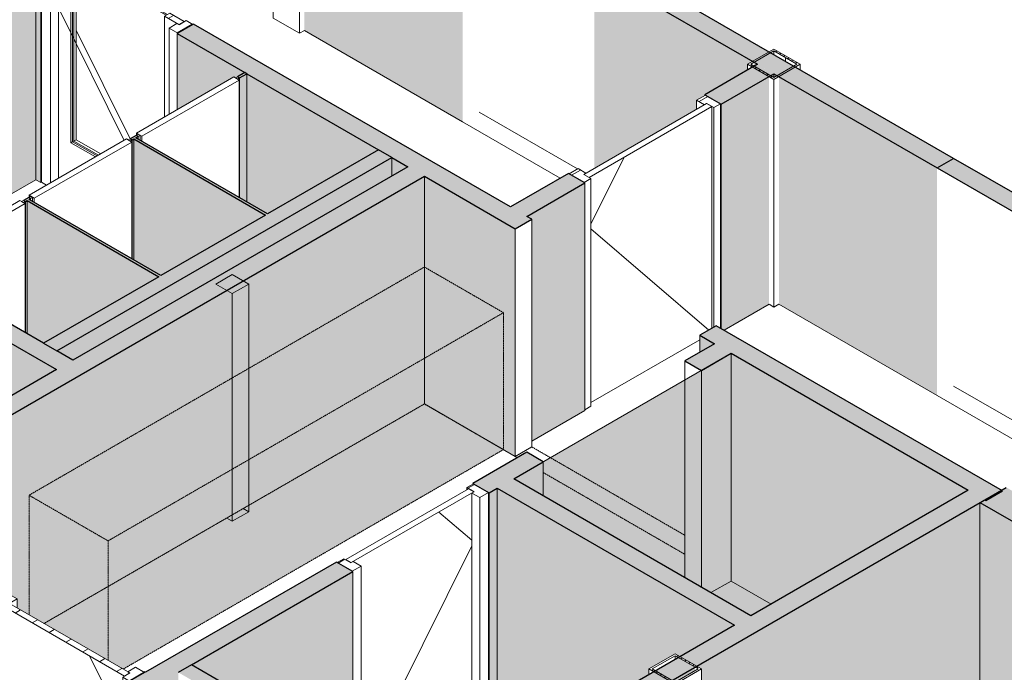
# Model space of a CAD drawing. Header units: millimetres. Extents: x 2807 to 348062, y -35711 to 43067.
# Tile 13 of 191: x 31450 to 36733, y -6124 to -2621. Entities that reach past the tile are written whole.
import ezdxf

# ---------------------------------------------------------------- set-up
doc = ezdxf.new("R2010")
doc.units = ezdxf.units.MM
doc.linetypes.add('Hidden', pattern=[7.14375, 4.7625, -2.38125])
doc.linetypes.add('THO_hhidden', pattern=[2.5, 1.5, -1])
for name, color, linetype, lineweight in [('A-DOOR', 7, 'Continuous', 13), ('A-GENM', 7, 'Continuous', 13), ('A-WALL', 7, 'Continuous', 25), ('A-WALL-PATT', 7, 'Continuous', 25), ('I-WALL', 7, 'Continuous', 18), ('S-COLS', 7, 'Continuous', 13)]:
    doc.layers.add(name, color=color, linetype=linetype, lineweight=lineweight)
pattern_1 = [(30, (3507.01, -1231.22), (-90.51002, 52.25596), [])]
pattern_2 = [(30, (3507.014, -1231.216), (-42.42629, 24.494494), []), (30, (3507.014, -1206.967), (-42.42629, 24.494494), [])]

# ---------------------------------------------------------------- blocks, each defined once
blk = doc.blocks.new('NLRS_32_DO_WPB_binnen deurkozijn hout_gen_tho - enkele deur_ linksdraaiend-V1-00 isometrie begane grond _plotview_')
at = {"layer": 'A-GENM'}
h = blk.add_hatch(dxfattribs=at)
h.set_pattern_fill('FP_2', color=256, style=0, pattern_type=2)
h.set_pattern_definition(pattern_1)
h.paths.add_polyline_path([(31342.6, -5768.9), (31380.8, -5746.8), (31392.8, -5753.8), (31435.2, -5729.3), (31387.9, -5701.9), (31307.2, -5748.5), (31332.7, -5763.2)])
at = {"layer": 'A-DOOR'}
for p, q in [((31387.9, -5701.9), (31307.2, -5748.5)), ((31435.2, -5729.3), (31387.9, -5701.9)), ((31307.2, -5748.5), (31342.6, -5768.9)), ((31307.2, -6970.5), (31307.2, -5748.5)), ((31342.6, -5768.9), (31380.8, -5746.8)), ((31380.8, -5746.8), (31392.8, -5753.8)), ((31392.8, -5753.8), (31435.2, -5729.3)), ((31435.2, -5778.3), (31435.2, -5729.3)), ((31342.6, -5768.9), (31342.6, -6990.9)), ((32041.2, -6128.2), (32003, -6150.2)), ((32071.6, -6096.7), (32029.2, -6121.2)), ((32029.2, -6121.2), (32041.2, -6128.2)), ((32038.4, -6170.6), (32119, -6124.1)), ((32119, -6124.1), (32071.6, -6096.7)), ((32003, -6150.2), (32038.4, -6170.6)), ((32003, -7372.2), (32003, -6150.2)), ((31342.6, -6990.9), (31307.2, -6970.5)), ((31359.6, -6981.1), (31342.6, -6990.9)), ((32034.5, -7390.4), (32003, -7372.2))]:
    blk.add_line(p, q, dxfattribs=at)
blk = doc.blocks.new('NLRS_32_DO_UN_deur_gen_tho - dichte deur_ linksdraaiend-V2-00 isometrie begane grond _plotview_')
at = {"layer": 'A-GENM'}
h = blk.add_hatch(dxfattribs=at)
h.set_pattern_fill('FP_2', color=256, style=0, pattern_type=2)
h.set_pattern_definition(pattern_1)
h.paths.add_polyline_path([(32011.5, -6143.7), (32039.8, -6127.3), (31382.2, -5747.7), (31353.9, -5764), (31778.4, -6009.1)])
at = {"layer": 'A-GENM', "lineweight": 18}
for p, q in [((31382.2, -5747.7), (31353.9, -5764)), ((32039.8, -6127.3), (31382.2, -5747.7)), ((31353.9, -5764), (32011.5, -6143.7)), ((32011.5, -6143.7), (32039.8, -6127.3))]:
    blk.add_line(p, q, dxfattribs=at)
at = {"layer": 'A-GENM'}
for p, q in [((31353.9, -5764), (31353.9, -6977.8)), ((31824.5, -6035.7), (32003, -6395.3)), ((32003, -6419.7), (31353.9, -6977.8)), ((31353.9, -6977.8), (32003, -7352.6))]:
    blk.add_line(p, q, dxfattribs=at)
blk = doc.blocks.new('NLRS_32_DO_WPB_binnen deurkozijn hout_gen_tho - enkele deur_ rechtsdraaiend-V3-00 isometrie begane grond _plotview_')
at = {"layer": 'A-DOOR'}
h = blk.add_hatch(dxfattribs=at)
h.set_pattern_fill('FP_2', color=256, style=0, pattern_type=2)
h.set_pattern_definition(pattern_1)
h.paths.add_polyline_path([(33233.8, -5580.9), (33281.2, -5553.5), (33238.8, -5529), (33226.8, -5535.9), (33188.6, -5513.9), (33153.2, -5534.3)])
at = {"layer": 'A-GENM'}
h = blk.add_hatch(dxfattribs=at)
h.set_pattern_fill('FP_2', color=256, style=0, pattern_type=2)
h.set_pattern_definition(pattern_1)
h.paths.add_polyline_path([(33917.6, -5186.1), (33965, -5158.7), (33884.4, -5112.2), (33849, -5132.6), (33887.2, -5154.6), (33875.2, -5161.6)])
at = {"layer": 'A-DOOR'}
for p, q in [((33884.4, -5112.2), (33849, -5132.6)), ((33965, -5158.7), (33884.4, -5112.2)), ((33849, -5132.6), (33887.2, -5154.6)), ((33849, -5132.6), (33849, -5144)), ((33887.2, -5154.6), (33875.2, -5161.6)), ((33875.2, -5161.6), (33917.6, -5186.1)), ((33875.2, -6383.6), (33875.2, -5161.6)), ((33917.6, -5186.1), (33965, -5158.7)), ((33965, -6380.7), (33965, -5158.7)), ((33917.6, -6408.1), (33917.6, -5186.1)), ((33188.6, -5513.9), (33153.2, -5534.3)), ((33153.2, -5534.3), (33233.8, -5580.9)), ((33226.8, -5535.9), (33188.6, -5513.9)), ((33238.8, -5529), (33228.2, -5535.1)), ((33281.2, -5553.5), (33238.8, -5529)), ((33233.8, -5580.9), (33281.2, -5553.5)), ((33281.2, -5553.5), (33281.2, -6608.9)), ((33917.6, -6408.1), (33875.2, -6383.6)), ((33965, -6380.7), (33917.6, -6408.1))]:
    blk.add_line(p, q, dxfattribs=at)
blk = doc.blocks.new('NLRS_32_DO_UN_deur_gen_tho - dichte deur_ rechtsdraaiend-V4-00 isometrie begane grond _plotview_')
at = {"layer": 'A-GENM', "lineweight": 18}
for p, q in [((33857.5, -5139.1), (33199.9, -5518.8)), ((33228.2, -5535.1), (33885.8, -5155.5)), ((33885.8, -5155.5), (33857.5, -5139.1)), ((33199.9, -5518.8), (33228.2, -5535.1))]:
    blk.add_line(p, q, dxfattribs=at)
at = {"layer": 'A-GENM'}
for p, q in [((33698.8, -5263.4), (33875.2, -5415.1)), ((33698.8, -5263.4), (33875.2, -5415.1)), ((33875.2, -5445.6), (33302.3, -6599.6)), ((33875.2, -5445.6), (33302.3, -6599.6)), ((33395.8, -6652.2), (33875.2, -6375.4))]:
    blk.add_line(p, q, dxfattribs=at)
blk = doc.blocks.new('NLRS_32_DO_WPB_binnen deurkozijn hout_gen_tho - enkele deur met glas_ linksdraaiend-2036054-00 isometrie begane grond _plotview_')
at = {"layer": 'A-DOOR'}
h = blk.add_hatch(dxfattribs=at)
h.set_pattern_fill('FP_2', color=256, style=0, pattern_type=2)
h.set_pattern_definition(pattern_1)
h.paths.add_polyline_path([(31614.5, -2298.6), (31656.9, -2274.1), (31644.9, -2267.1), (31683.1, -2245.1), (31647.7, -2224.7), (31567.1, -2271.2)])
at = {"layer": 'A-GENM'}
h = blk.add_hatch(dxfattribs=at)
h.set_pattern_fill('FP_2', color=256, style=0, pattern_type=2)
h.set_pattern_definition(pattern_1)
h.paths.add_polyline_path([(32298.3, -2693.4), (32378.9, -2646.8), (32343.5, -2626.4), (32305.3, -2648.4), (32293.3, -2641.5), (32250.9, -2666)])
at = {"layer": 'A-DOOR'}
for p, q in [((31647.7, -2224.7), (31567.1, -2271.2)), ((31567.1, -2271.2), (31614.5, -2298.6)), ((31567.1, -2271.2), (31567.1, -3493.2)), ((31644.9, -2267.1), (31683.1, -2245.1)), ((31656.9, -2274.1), (31644.9, -2267.1)), ((31683.1, -2245.1), (31647.7, -2224.7)), ((31683.1, -2256.5), (31683.1, -2245.1)), ((31614.5, -2298.6), (31656.9, -2274.1)), ((31614.5, -2298.6), (31614.5, -3497.2)), ((31656.9, -2274.1), (31656.9, -3472.7)), ((32343.5, -2626.4), (32305.3, -2648.4)), ((32378.9, -2646.8), (32343.5, -2626.4)), ((32293.3, -2641.5), (32250.9, -2666)), ((32250.9, -2666), (32298.3, -2693.4)), ((32250.9, -3129.8), (32250.9, -2666)), ((32303.9, -2647.6), (32293.3, -2641.5)), ((32298.3, -2693.4), (32378.9, -2646.8)), ((31594.2, -3508.9), (31567.1, -3493.2))]:
    blk.add_line(p, q, dxfattribs=at)
blk = doc.blocks.new('NLRS_32_DO_UN_deur_gen_tho - deur met glasvlak_ linksdraaiend-1905430-00 isometrie begane grond _plotview_')
at = {"layer": 'A-GENM'}
h = blk.add_hatch(dxfattribs=at)
h.set_pattern_fill('FP_2', color=256, style=0, pattern_type=2)
h.set_pattern_definition(pattern_1)
h.paths.add_polyline_path([(32303.9, -2647.6), (32332.2, -2631.3), (32254.4, -2586.4), (32226.1, -2602.7)])
h.paths.add_polyline_path([(31724.1, -2312.9), (31752.4, -2296.5), (31674.6, -2251.6), (31646.3, -2268)])
at = {"layer": 'A-GENM', "lineweight": 18}
for p, q in [((31674.6, -2251.6), (31646.3, -2268)), ((31646.3, -2268), (31724.1, -2312.9)), ((31752.4, -2296.5), (31674.6, -2251.6)), ((31724.1, -2312.9), (31752.4, -2296.5)), ((32254.4, -2586.4), (32226.1, -2602.7)), ((32332.2, -2631.3), (32254.4, -2586.4)), ((32226.1, -2602.7), (32303.9, -2647.6)), ((32303.9, -2647.6), (32332.2, -2631.3))]:
    blk.add_line(p, q, dxfattribs=at)
at = {"layer": 'A-GENM'}
for p, q in [((31724.1, -3281.8), (31724.1, -2312.9)), ((31752.4, -2310.4), (31752.4, -2296.5)), ((31833.3, -2375.9), (31656.9, -2527.6)), ((31861.6, -2359.6), (31851.9, -2367.9)), ((31656.9, -2558.1), (32009.8, -3269)), ((32226.1, -2602.7), (32226.1, -3144.1)), ((31733.3, -3276.5), (31724.1, -3281.8)), ((31855.9, -3357.8), (31724.1, -3281.8))]:
    blk.add_line(p, q, dxfattribs=at)
at = {"layer": 'A-GENM', "color": 252, "true_color": 0x879191}
for p, q in [((31752.4, -2318.6), (31752.4, -2310.4)), ((31851.9, -2367.9), (31846.2, -2372.8))]:
    blk.add_line(p, q, dxfattribs=at)
at = {"layer": 'A-GENM', "color": 253, "true_color": 0xa1a1a1}
for p, q in [((31752.4, -3265.4), (31752.4, -2318.6)), ((31846.2, -2372.8), (31752.4, -2453.5)), ((31752.4, -2677.1), (32042, -3260.6)), ((31752.4, -3265.4), (31733.3, -3276.5)), ((31884.1, -3341.5), (31752.4, -3265.4))]:
    blk.add_line(p, q, dxfattribs=at)
blk = doc.blocks.new('NLRS_33_GM_WPB_vloeropening schacht rechthoek_gen_tho - 1650x1800-2202332-00 isometrie begane grond _plotview_')
at = {"layer": 'A-GENM', "true_color": 0xc8fac8, "transparency": 33554483}
blk.add_hatch(color=254, dxfattribs=at).paths.add_polyline_path([(35372.8, -5820.1), (36539.5, -5146.5), (35266.7, -4411.7), (34100, -5085.3), (35344.6, -5803.9)])
at = {"layer": 'A-GENM'}
for p, q in [((35266.7, -4411.7), (34100, -5085.3)), ((36539.5, -5146.5), (35266.7, -4411.7)), ((34100, -5085.3), (35372.8, -5820.1)), ((35372.8, -5820.1), (36539.5, -5146.5))]:
    blk.add_line(p, q, dxfattribs=at)
at = {"layer": 'A-GENM', "color": 250, "true_color": 0x283228}
for p, q in [((35266.7, -5633.7), (35266.7, -4411.7)), ((35158.3, -5696.3), (35266.7, -5633.7)), ((35266.7, -5633.7), (35481.2, -5757.5))]:
    blk.add_line(p, q, dxfattribs=at)
blk = doc.blocks.new('NLRS_28_SCO_UN_koker_gen_bcb - K200_200_12_5-V125-00 isometrie begane grond _plotview_')
at = {"layer": 'S-COLS'}
h = blk.add_hatch(dxfattribs=at)
h.set_pattern_fill('FP_5', color=256, style=0, pattern_type=2)
h.set_pattern_definition(pattern_2)
h.paths.add_polyline_path([(35496.5, -2942), (35637.9, -2860.3), (35496.5, -2778.7), (35355.1, -2860.3)])
h.paths.add_polyline_path([(35496.5, -2931.8), (35372.8, -2860.3), (35496.5, -2788.9), (35620.2, -2860.3)])
at = {"layer": 'S-COLS', "lineweight": 18}
for p, q in [((35496.5, -2778.7), (35355.1, -2860.3)), ((35372.8, -2860.3), (35496.5, -2788.9)), ((35637.9, -2860.3), (35496.5, -2778.7)), ((35496.5, -2788.9), (35620.2, -2860.3)), ((35355.1, -2860.3), (35496.5, -2942)), ((35496.5, -2931.8), (35372.8, -2860.3)), ((35496.5, -2942), (35637.9, -2860.3)), ((35620.2, -2860.3), (35496.5, -2931.8))]:
    blk.add_line(p, q, dxfattribs=at)
at = {"layer": 'S-COLS'}
for p, q in [((35496.5, -2788.9), (35496.5, -2809.3)), ((35355.1, -2860.3), (35355.1, -2890.9)), ((35637.9, -2890.9), (35637.9, -2860.3)), ((35496.5, -2942), (35496.5, -4164)), ((35496.5, -4164), (35470, -4148.7)), ((35523, -4148.7), (35496.5, -4164))]:
    blk.add_line(p, q, dxfattribs=at)
at = {"layer": 'S-COLS', "linetype": 'Hidden'}
blk.add_line((35558.4, -2824.6), (35558.4, -2845), dxfattribs=at)
blk = doc.blocks.new('NLRS_28_SCO_UN_koker_gen_bcb - K200_200_12_5-V132-00 isometrie begane grond _plotview_')
at = {"layer": 'S-COLS'}
h = blk.add_hatch(dxfattribs=at)
h.set_pattern_fill('FP_5', color=256, style=0, pattern_type=2)
h.set_pattern_definition(pattern_2)
h.paths.add_polyline_path([(32950.9, -1472.3), (33092.3, -1390.6), (32950.9, -1309), (32809.5, -1390.6)])
h.paths.add_polyline_path([(32950.9, -1462.1), (32827.2, -1390.6), (32950.9, -1319.2), (33074.7, -1390.6)])
at = {"layer": 'S-COLS', "lineweight": 18}
for p, q in [((32950.9, -1309), (32809.5, -1390.6)), ((32827.2, -1390.6), (32950.9, -1319.2)), ((33092.3, -1390.6), (32950.9, -1309)), ((32950.9, -1319.2), (33074.7, -1390.6)), ((32809.5, -1390.6), (32950.9, -1472.3)), ((32950.9, -1462.1), (32827.2, -1390.6)), ((32950.9, -1472.3), (33092.3, -1390.6)), ((33074.7, -1390.6), (32950.9, -1462.1))]:
    blk.add_line(p, q, dxfattribs=at)
at = {"layer": 'S-COLS'}
for p, q in [((32950.9, -1319.2), (32950.9, -1339.6)), ((32809.5, -1390.6), (32809.5, -2612.6)), ((33092.3, -1421.3), (33092.3, -1390.6)), ((32950.9, -1472.3), (32950.9, -2694.3)), ((32950.9, -2694.3), (32809.5, -2612.6)), ((32977.4, -2679), (32950.9, -2694.3))]:
    blk.add_line(p, q, dxfattribs=at)
blk = doc.blocks.new('NLRS_32_DO_WPB_binnen deurkozijn hout_gen_tho - enkele deur_ rechtsdraaiend-V150-00 isometrie begane grond _plotview_')
at = {"layer": 'A-DOOR'}
h = blk.add_hatch(dxfattribs=at)
h.set_pattern_fill('FP_2', color=256, style=0, pattern_type=2)
h.set_pattern_definition(pattern_1)
h.paths.add_polyline_path([(35174.4, -3092.8), (35209.8, -3072.4), (35129.2, -3025.9), (35081.8, -3053.2), (35124.2, -3077.7), (35136.2, -3070.8)])
at = {"layer": 'A-GENM'}
h = blk.add_hatch(dxfattribs=at)
h.set_pattern_fill('FP_2', color=256, style=0, pattern_type=2)
h.set_pattern_definition(pattern_1)
h.paths.add_polyline_path([(34478.6, -3494.5), (34514, -3474.1), (34475.8, -3452.1), (34487.8, -3445.1), (34445.4, -3420.6), (34398, -3448), (34453.1, -3479.8)])
at = {"layer": 'A-DOOR'}
for p, q in [((35129.2, -3025.9), (35081.8, -3053.2)), ((35081.8, -3053.2), (35124.2, -3077.7)), ((35081.8, -3053.2), (35081.8, -3102.2)), ((35209.8, -3072.4), (35129.2, -3025.9)), ((35124.2, -3077.7), (35136.2, -3070.8)), ((35136.2, -3070.8), (35174.4, -3092.8)), ((35174.4, -3092.8), (35209.8, -3072.4)), ((35174.4, -4271), (35174.4, -3092.8)), ((35209.8, -3072.4), (35209.8, -4276.7)), ((34445.4, -3420.6), (34398, -3448)), ((34487.8, -3445.1), (34445.4, -3420.6)), ((34398, -3448), (34478.6, -3494.5)), ((34475.8, -3452.1), (34487.8, -3445.1)), ((34514, -3474.1), (34475.8, -3452.1)), ((34478.6, -3494.5), (34514, -3474.1)), ((34514, -3474.1), (34514, -4696.1)), ((34514, -4696.1), (34482.5, -4714.3))]:
    blk.add_line(p, q, dxfattribs=at)
blk = doc.blocks.new('NLRS_32_DO_UN_deur_gen_tho - dichte deur_ rechtsdraaiend-V151-00 isometrie begane grond _plotview_')
at = {"layer": 'A-GENM', "lineweight": 18}
for p, q in [((35134.8, -3071.6), (34477.2, -3451.3)), ((34505.5, -3467.6), (35163.1, -3087.9)), ((35163.1, -3087.9), (35134.8, -3071.6)), ((34477.2, -3451.3), (34505.5, -3467.6))]:
    blk.add_line(p, q, dxfattribs=at)
at = {"layer": 'A-GENM'}
for p, q in [((35163.1, -4277.6), (35163.1, -3087.9)), ((34692.5, -3359.6), (34514, -3719.3)), ((34514, -3743.6), (35146.3, -4287.3)), ((34514, -4676.5), (35098.8, -4338.9))]:
    blk.add_line(p, q, dxfattribs=at)
blk = doc.blocks.new('NLRS_32_DO_UN_glasvlakvulling_gen_tho - enkelglas-V160-00 isometrie begane grond _plotview_')
at = {"layer": 'A-GENM', "true_color": 0xd7e6e6, "transparency": 33554593}
blk.add_hatch(color=254, dxfattribs=at).paths.add_polyline_path([(32235.3, -2597.4), (32242.4, -2593.3), (31740.4, -2303.5), (31733.3, -2307.6), (31851.6, -2375.9)])
at = {"layer": 'A-GENM', "lineweight": 18}
for p, q in [((31740.4, -2303.5), (31733.3, -2307.6)), ((31733.3, -2307.6), (32235.3, -2597.4)), ((32242.4, -2593.3), (31740.4, -2303.5)), ((32235.3, -2597.4), (32242.4, -2593.3))]:
    blk.add_line(p, q, dxfattribs=at)
at = {"layer": 'A-GENM'}
for p in [(31733.3, -2307.6), (31865.1, -3352.5)]:
    blk.add_line(p, (31733.3, -3276.5), dxfattribs=at)
at = {"layer": 'A-GENM', "color": 252, "true_color": 0x879191}
blk.add_line((31740.4, -2303.5), (31740.4, -2311.6), dxfattribs=at)
at = {"layer": 'A-GENM', "color": 253, "true_color": 0xa1a1a1}
for p, q in [((31740.4, -2311.6), (31740.4, -3272.4)), ((31733.3, -3276.5), (31740.4, -3272.4)), ((31740.4, -3272.4), (31872.1, -3348.4))]:
    blk.add_line(p, q, dxfattribs=at)
blk = doc.blocks.new('NLRS_32_DO_WB_binnendeur sparing_gen_tho - sparing 1400x2600-2171660-00 isometrie begane grond _plotview_')
at = {"layer": 'A-DOOR', "linetype": 'THO_hhidden'}
for p, q in [((34108.8, -4965.2), (34197.2, -4914.1)), ((34120, -4971.6), (34108.8, -4965.2)), ((34197.2, -4914.1), (34296.8, -4971.6))]:
    blk.add_line(p, q, dxfattribs=at)
at = {"layer": 'A-DOOR', "color": 250, "linetype": 'THO_hhidden', "true_color": 0x283228}
for p, q in [((34296.8, -4971.6), (35019.2, -5388.7)), ((35019.2, -5490.8), (34259.1, -5051.9))]:
    blk.add_line(p, q, dxfattribs=at)
blk = doc.blocks.new('NLRS_33_GM_WPB_vloeropening schacht rechthoek_gen_tho - 125x125-2338430-00 isometrie begane grond _plotview_')
at = {"layer": 'A-GENM', "true_color": 0xc8fac8, "transparency": 33554483}
blk.add_hatch(color=254, dxfattribs=at).paths.add_polyline_path([(32590.3, -4091.2), (32678.7, -4040.2), (32590.3, -3989.1), (32501.9, -4040.2)])
at = {"layer": 'A-GENM'}
for p, q in [((32590.3, -3989.1), (32501.9, -4040.2)), ((32678.7, -4040.2), (32590.3, -3989.1)), ((32501.9, -4040.2), (32590.3, -4091.2)), ((32590.3, -4091.2), (32678.7, -4040.2)), ((32678.7, -4527.3), (32678.7, -4040.2)), ((32590.3, -4091.2), (32590.3, -4578.4))]:
    blk.add_line(p, q, dxfattribs=at)
at = {"layer": 'A-GENM', "color": 9, "true_color": 0xb0c6c6}
for p, q in [((32678.7, -5262.2), (32678.7, -4527.3)), ((32590.3, -4578.4), (32590.3, -5313.2)), ((32678.7, -5262.2), (32590.3, -5313.2)), ((32590.3, -5313.2), (32560.2, -5295.9))]:
    blk.add_line(p, q, dxfattribs=at)
at = {"layer": 'A-GENM', "color": 9, "true_color": 0xbfd1d1}
blk.add_line((32648.6, -5244.8), (32678.7, -5262.2), dxfattribs=at)
blk = doc.blocks.new('NLRS_32_DO_WB_ontwerp binnendeurkozijn hout 9p2jp60z_gen_bcb - ontwerp binnendeurkozijn hout-2331294-00 isometrie begane grond _plotview_')
at = {"layer": 'A-DOOR'}
for p, q in [((31450.1, -3592.1), (30926.8, -3894.2)), ((31478.4, -3608.4), (31450.1, -3592.1)), ((31469.5, -3591.1), (31458.9, -3597.2)), ((31480.1, -3597.2), (31469.5, -3591.1)), ((30955.1, -3910.5), (31478.4, -3608.4)), ((31458.9, -3597.2), (31469.5, -3603.3)), ((31469.5, -3603.3), (31480.1, -3597.2)), ((31478.4, -4300.4), (31478.4, -3608.4)), ((31480.1, -4301.4), (31480.1, -3597.2)), ((30935.7, -3899.3), (30925.1, -3905.4)), ((30925.1, -3905.4), (30935.7, -3911.6)), ((30926.8, -3894.2), (30955.1, -3910.5)), ((30926.8, -3894.2), (30926.8, -3904.4)), ((30946.3, -3905.4), (30935.7, -3899.3)), ((30935.7, -3911.6), (30946.3, -3905.4)), ((30946.3, -3993.2), (30946.3, -3905.4)), ((30935.7, -3911.6), (30935.7, -3987.1)), ((30955.1, -3910.5), (30955.1, -3998.3))]:
    blk.add_line(p, q, dxfattribs=at)
blk = doc.blocks.new('NLRS_32_DO_WB_ontwerp binnendeurkozijn hout 9p2jp60z_gen_bcb - ontwerp binnendeurkozijn hout-V219-00 isometrie begane grond _plotview_')
at = {"layer": 'A-DOOR'}
for p, q in [((32022.8, -3261.4), (31499.6, -3563.5)), ((32051.1, -3277.8), (32022.8, -3261.4)), ((32042.3, -3260.4), (32031.7, -3266.5)), ((32031.7, -3266.5), (32042.3, -3272.7)), ((32052.9, -3266.5), (32042.3, -3260.4)), ((32042.3, -3272.7), (32052.9, -3266.5)), ((32052.9, -3905.4), (32052.9, -3266.5)), ((31527.9, -3579.9), (32051.1, -3277.8)), ((32051.1, -3904.4), (32051.1, -3277.8)), ((31508.4, -3568.6), (31497.8, -3574.8)), ((31497.8, -3574.8), (31508.4, -3580.9)), ((31499.6, -3563.5), (31527.9, -3579.9)), ((31499.6, -3563.5), (31499.6, -3573.7)), ((31519, -3574.8), (31508.4, -3568.6)), ((31508.4, -3580.9), (31519, -3574.8)), ((31508.4, -3580.9), (31508.4, -3591.1)), ((31519, -3597.2), (31519, -3574.8)), ((31527.9, -3579.9), (31527.9, -3602.3))]:
    blk.add_line(p, q, dxfattribs=at)
blk = doc.blocks.new('NLRS_32_DO_WB_ontwerp binnendeurkozijn hout 9p2jp60z_gen_bcb - ontwerp binnendeurkozijn hout-V220-00 isometrie begane grond _plotview_')
at = {"layer": 'A-DOOR'}
for p, q in [((32599.1, -2928.7), (32075.9, -3230.8)), ((32104.2, -3247.1), (32627.4, -2945)), ((32627.4, -2945), (32599.1, -2928.7)), ((32618.6, -2927.7), (32608, -2933.8)), ((32608, -2933.8), (32618.6, -2939.9)), ((32629.2, -2933.8), (32618.6, -2927.7)), ((32618.6, -2939.9), (32629.2, -2933.8)), ((32627.4, -3575.8), (32627.4, -2945)), ((32629.2, -3576.8), (32629.2, -2933.8)), ((32084.7, -3235.9), (32074.1, -3242)), ((32074.1, -3242), (32084.7, -3248.2)), ((32075.9, -3230.8), (32104.2, -3247.1)), ((32075.9, -3230.8), (32075.9, -3241)), ((32095.3, -3242), (32084.7, -3235.9)), ((32084.7, -3248.2), (32095.3, -3242)), ((32084.7, -3248.2), (32084.7, -3262.5)), ((32095.3, -3268.6), (32095.3, -3242)), ((32104.2, -3247.1), (32104.2, -3273.7))]:
    blk.add_line(p, q, dxfattribs=at)
blk = doc.blocks.new('NLRS_28_SCO_UN_koker_gen_bcb - K200_200_12_5-V332-00 isometrie begane grond _plotview_')
at = {"layer": 'S-COLS'}
h = blk.add_hatch(dxfattribs=at)
h.set_pattern_fill('FP_5', color=256, style=0, pattern_type=2)
h.set_pattern_definition(pattern_2)
h.paths.add_polyline_path([(34966.2, -6187.6), (35107.6, -6105.9), (34966.2, -6024.3), (34824.8, -6105.9)])
h.paths.add_polyline_path([(34966.2, -6177.3), (34842.4, -6105.9), (34966.2, -6034.5), (35089.9, -6105.9)])
at = {"layer": 'S-COLS', "lineweight": 18}
for p, q in [((34966.2, -6024.3), (34824.8, -6105.9)), ((34842.4, -6105.9), (34966.2, -6034.5)), ((35107.6, -6105.9), (34966.2, -6024.3)), ((34966.2, -6034.5), (35089.9, -6105.9)), ((34824.8, -6105.9), (34966.2, -6187.6)), ((34966.2, -6177.3), (34842.4, -6105.9)), ((34966.2, -6187.6), (35107.6, -6105.9)), ((35089.9, -6105.9), (34966.2, -6177.3))]:
    blk.add_line(p, q, dxfattribs=at)
at = {"layer": 'S-COLS'}
for p, q in [((34966.2, -6034.5), (34966.2, -6054.9)), ((34824.8, -6136.5), (34824.8, -6105.9)), ((35107.6, -6105.9), (35107.6, -6497.7)), ((34966.2, -6187.6), (34966.2, -6404.7))]:
    blk.add_line(p, q, dxfattribs=at)

msp = doc.modelspace()

# ---------------------------------------------------------------- hatches: boundary and pattern name
at = {"layer": 'A-GENM', "true_color": 0xdcf8f8, "transparency": 33554636}
for points in [[(31923.8, -5418.3), (34045.2, -4193.6), (33620.9, -3948.6), (31499.6, -5173.4), (31778.4, -5334.4)], [(32004.2, -6106.8), (34045.2, -4928.4), (34045.2, -4193.6), (31923.8, -5418.3), (31923.8, -6060.4), (31963.8, -6083.4)], [(31923.8, -6060.4), (31923.8, -5418.3), (31499.6, -5173.4), (31499.6, -5815.4), (31778.4, -5976.4)]]:
    msp.add_hatch(color=7, dxfattribs=at).paths.add_polyline_path(points)
at = {"layer": 'A-WALL-PATT', "true_color": 0xf0f0f0}
h = msp.add_hatch(color=7, dxfattribs=at)
h.paths.add_polyline_path([(33826, -3168.9), (33826, -1946.9), (32977.4, -1457), (32977.4, -2679), (33561.5, -3016.2)])
h.paths.add_polyline_path([(32950.9, -1462.1), (32968.6, -1451.9), (32950.9, -1441.6), (32950.9, -1462.1)])
at = {"layer": 'A-WALL-PATT', "lineweight": 18, "true_color": 0xafafaf}
h = msp.add_hatch(color=253, dxfattribs=at)
h.paths.add_polyline_path([(36633.9, -5201), (36722.3, -5150), (35187.1, -4263.7), (35098.8, -4314.7), (36627.9, -5197.5)])
h.paths.add_polyline_path([(34108.8, -3743.2), (34197.2, -3692.1), (32382.8, -2644.6), (32294.4, -2695.6), (34082.3, -3727.9)])
h.paths.add_polyline_path([(31563.2, -2273.5), (31651.6, -2222.4), (31539.2, -2157.5), (31450.8, -2208.6), (31539.2, -2259.6)])
at = {"layer": 'A-WALL-PATT', "true_color": 0xf0f0f0}
h = msp.add_hatch(color=7, dxfattribs=at)
h.paths.add_polyline_path([(26940.5, -6133.8), (28395.4, -5293.8), (28395.4, -4071.8), (26914, -4927.1), (26940.5, -4942.4), (26940.5, -5814.5)])
h.paths.add_polyline_path([(26772.6, -6070.2), (26772.6, -5008.7), (25853.3, -5539.5), (26600.5, -5970.9)])
h.paths.add_polyline_path([(26799.1, -5013.8), (26905.2, -4952.6), (26905.2, -4932.2), (26781.4, -5003.6)])
h.paths.add_polyline_path([(29542.1, -4631.8), (29650.5, -4569.2), (29650.5, -3347.2), (28483.8, -4020.8), (29293.4, -4488.2)])
h.paths.add_polyline_path([(30797.2, -3907.1), (31536.7, -3480.2), (31536.7, -2258.2), (29989.9, -3151.2), (30016.4, -3166.5), (30016.4, -3456.4), (30196.1, -3560.1), (30401.7, -3444.1), (30510.6, -3499.1), (30577.7, -3538.5), (30637.2, -3579.4), (30643.8, -3586.8), (30652, -3603.7), (30654, -3625.3), (30654, -3737.2), (30650.4, -3753.4), (30640.4, -3768.6), (30619.4, -3785.2), (30603.2, -3795.2), (30695.9, -3848.7)])
h.paths.add_polyline_path([(29848.5, -3359.4), (29848.5, -3232.9), (29738.9, -3296.1), (29827.3, -3347.2)])
h.paths.add_polyline_path([(29875, -3238), (29981.1, -3176.7), (29981.1, -3156.3), (29857.3, -3227.8)])
h = msp.add_hatch(color=7, dxfattribs=at)
h.paths.add_polyline_path([(35481.2, -5757.5), (36539.5, -5146.5), (35266.7, -4411.7), (35266.7, -5633.7), (35372.8, -5694.9)])
h.paths.add_polyline_path([(34108.8, -4965.2), (34108.8, -3743.2), (33620.9, -3461.5), (33620.9, -4683.5), (34100, -4960.1)])
h.paths.add_polyline_path([(35098.8, -4406.6), (35178.3, -4360.6), (35098.8, -4314.7), (35098.8, -4360.6)])
h.paths.add_polyline_path([(32779.4, -3663.6), (33375.2, -3319.6), (32668.1, -2911.4), (32670, -3600.4), (32768.8, -3657.4)])
h.paths.add_polyline_path([(31563.2, -3495.5), (31563.2, -2273.5), (31536.7, -2258.2), (31536.7, -3480.2)])
h.paths.add_polyline_path([(33445.9, -3460.5), (33532.5, -3410.4), (33445.9, -3360.4), (33445.9, -3410.4)])
h.paths.add_polyline_path([(32294.4, -3104.7), (32599.1, -2928.7), (32608, -2933.8), (32657.5, -2905.2), (32294.4, -2695.6), (32294.4, -3063.6)])
at = {"layer": 'A-WALL-PATT', "lineweight": 18, "true_color": 0xafafaf}
for points in [[(36371.5, -3416.6), (36459.9, -3365.5), (34621.5, -2304.1), (34533.1, -2355.1), (36283.2, -3365.5)], [(32768.8, -3669.7), (32779.4, -3663.6), (32072.3, -3255.3), (32061.7, -3261.4), (32670, -3612.6)], [(31646.3, -4499.4), (31734.7, -4448.4), (29738.9, -3296.1), (29650.5, -3347.2), (31577.4, -4459.6)], [(31648.1, -4398.4), (33445.9, -3360.4), (33375.2, -3319.6), (31577.4, -4357.6)], [(31299.1, -4802), (33620.9, -3461.5), (33532.5, -3410.4), (31210.7, -4750.9)], [(32196.1, -4000.4), (32206.7, -3994.2), (31499.6, -3586), (31489, -3592.1), (31778.4, -3759.2)], [(35284.4, -5871.2), (35372.8, -5820.1), (34100, -5085.3), (34011.6, -5136.3), (35186.2, -5814.5)], [(31768.3, -8003.2), (36627.9, -5197.5), (36539.5, -5146.5), (31679.9, -7952.2)], [(37643.3, -5814.4), (37784.7, -5732.8), (36742.8, -5131.2), (36601.4, -5212.9), (37573.5, -5774.1)], [(33573.2, -6859.1), (33643.9, -6818.3), (32371.1, -6083.4), (32300.4, -6124.3), (33561.5, -6852.4)]]:
    msp.add_hatch(color=253, dxfattribs=at).paths.add_polyline_path(points)
at = {"layer": 'A-WALL-PATT', "true_color": 0xf0f0f0}
h = msp.add_hatch(color=7, dxfattribs=at)
h.paths.add_polyline_path([(36371.5, -4638.6), (36371.5, -3416.6), (35523, -2926.7), (35523, -4148.7), (35978.5, -4411.7)])
h.paths.add_polyline_path([(34533.1, -3419), (35081.8, -3102.2), (35081.8, -3053.2), (35125.3, -3025.9), (35125.3, -3023.6), (35355.1, -2890.9), (35355.1, -2860.3), (35381.6, -2845), (34533.1, -2355.1), (34533.1, -3087.9)])
h.paths.add_polyline_path([(35496.5, -2931.8), (35514.2, -2921.6), (35496.5, -2911.4)])
h.paths.add_polyline_path([(35390.4, -2870.5), (35408.1, -2860.3), (35390.4, -2850.1), (35390.4, -2860.3)])
at = {"layer": 'A-WALL-PATT', "lineweight": 18, "true_color": 0xafafaf}
h = msp.add_hatch(color=253, dxfattribs=at)
h.paths.add_polyline_path([(30870.3, -3949.3), (30935.7, -3911.6), (30925.1, -3905.4), (30859.7, -3943.2)])
h.paths.add_polyline_path([(31480.1, -3597.2), (31508.4, -3580.9), (31497.8, -3574.8), (31471.3, -3592.1)])
h.paths.add_polyline_path([(32052.9, -3266.5), (32084.7, -3248.2), (32072.3, -3243.1), (32044.1, -3261.4)])
h.paths.add_polyline_path([(32629.2, -2933.8), (32668.1, -2911.4), (32657.5, -2905.2), (32618.6, -2927.7)])
h = msp.add_hatch(color=253, dxfattribs=at)
h.paths.add_polyline_path([(34170.7, -3676.8), (34482.5, -3496.8), (34394.1, -3445.8), (34082.3, -3625.8)])
h.paths.add_polyline_path([(35213.7, -3074.7), (35496.5, -2911.4), (35408.1, -2860.3), (35125.3, -3023.6)])
at = {"layer": 'A-WALL-PATT', "true_color": 0xf0f0f0}
h = msp.add_hatch(color=7, dxfattribs=at)
h.paths.add_polyline_path([(31489, -4306.5), (31489, -3592.1), (31480.1, -3597.2), (31480.1, -4301.4), (31485.3, -4304.4)])
h.paths.add_polyline_path([(30935.7, -3987.1), (30935.7, -3911.6), (30870.3, -3949.3), (30886.9, -3958.9)])
h.paths.add_polyline_path([(32061.7, -3910.5), (32061.7, -3261.4), (32052.9, -3266.5), (32052.9, -3905.4), (32057.1, -3907.9)])
h.paths.add_polyline_path([(32668.1, -3599.3), (32668.1, -2911.4), (32629.2, -2933.8), (32629.2, -3576.8), (32647, -3587.1)])
h.paths.add_polyline_path([(31508.4, -3591.1), (31508.4, -3580.9), (31499.6, -3586)])
h.paths.add_polyline_path([(32084.7, -3262.5), (32084.7, -3248.2), (32072.3, -3255.3), (32084.6, -3262.4)])
h = msp.add_hatch(color=7, dxfattribs=at)
h.paths.add_polyline_path([(34197.2, -4883.5), (34482.5, -4718.8), (34482.5, -3496.8), (34170.7, -3676.8), (34197.2, -3692.1), (34197.2, -4718.8)])
h.paths.add_polyline_path([(35229, -4287.8), (35470, -4148.7), (35470, -2926.7), (35213.7, -3074.7), (35213.7, -4279), (35216.9, -4280.9)])
h.paths.add_polyline_path([(35496.5, -2931.8), (35496.5, -2911.4), (35478.8, -2921.6), (35492.8, -2929.6)])
for points in [[(32206.7, -3994.2), (32768.8, -3669.7), (32061.7, -3261.4), (32061.7, -3910.5), (32196.1, -3988.1)], [(30634.3, -5137.2), (31167.2, -4829.5), (31167.2, -4780.5), (31210.7, -4753.2), (31210.7, -4750.9), (31646.3, -4499.4), (29650.5, -3347.2), (29650.5, -4569.2), (30616.3, -5126.8)], [(31734.7, -4448.4), (33445.9, -3460.5), (33445.9, -3360.4), (31648.1, -4398.4), (31718.5, -4439)], [(31579.9, -5861.8), (33620.9, -4683.5), (33620.9, -3461.5), (31299.1, -4802), (31300.9, -5647.3), (31391.7, -5701.9), (31392.8, -5704.8), (31435.2, -5729.3), (31435.2, -5778.3), (31498, -5814.5)], [(31577.4, -4357.6), (32195.4, -4000), (31489, -3592.1), (31489, -4306.5)], [(34226.1, -6482.2), (34824.8, -6136.5), (34824.8, -6105.9), (34966.2, -6024.3), (34992.7, -6039.6), (35284.4, -5871.2), (34011.6, -5136.3), (34011.6, -6358.3), (34054.3, -6383)], [(37643.3, -7028.3), (37643.3, -5814.4), (36601.4, -5212.9), (36601.4, -6426.7), (37127.7, -6730.6)]]:
    msp.add_hatch(color=7, dxfattribs=at).paths.add_polyline_path(points)
at = {"layer": 'A-WALL-PATT', "lineweight": 18, "true_color": 0xd7e6e6, "transparency": 33554593}
msp.add_hatch(color=254, dxfattribs=at).paths.add_polyline_path([(37078.7, -3824.8), (37167, -3773.8), (36459.9, -3365.5), (36371.5, -3416.6)])
at = {"layer": 'A-WALL-PATT', "lineweight": 18, "true_color": 0xafafaf}
h = msp.add_hatch(color=253, dxfattribs=at)
h.paths.add_polyline_path([(33398.2, -6960.2), (33486.6, -6909.1), (32122.9, -6121.8), (32034.5, -6172.9), (33338.7, -6925.8)])
h.paths.add_polyline_path([(31303.4, -5750.7), (31391.7, -5699.7), (31300.9, -5647.3), (31212.5, -5698.3), (31300.9, -5749.3)])
h.paths.add_polyline_path([(30481.4, -5276.2), (30569.8, -5225.1), (28483.8, -4020.8), (28395.4, -4071.8), (30393, -5225.1)])
h = msp.add_hatch(color=253, dxfattribs=at)
h.paths.add_polyline_path([(32213.8, -6174.3), (33237.7, -5583.1), (33149.3, -5532.1), (32127.1, -6124.3)])
h.paths.add_polyline_path([(33968.9, -5161), (34259.1, -4993.4), (34170.7, -4942.4), (33880.5, -5109.9), (33926.1, -5136.3)])
h.paths.add_polyline_path([(35107.6, -4503.5), (35266.7, -4411.7), (35178.3, -4360.6), (35019.2, -4452.5)])
at = {"layer": 'A-WALL-PATT', "true_color": 0xf0f0f0}
h = msp.add_hatch(color=7, dxfattribs=at)
h.paths.add_polyline_path([(33237.7, -6583.8), (33237.7, -5583.1), (32371.1, -6083.4), (33237.6, -6583.7)])
h.paths.add_polyline_path([(33968.9, -6383), (34011.6, -6358.3), (34011.6, -5136.3), (33968.9, -5161), (33968.9, -6329.6)])
h.paths.add_polyline_path([(32300.4, -6224.3), (32300.4, -6124.3), (32213.8, -6174.3), (32293.8, -6220.5)])
h.paths.add_polyline_path([(35158.3, -5696.3), (35266.7, -5633.7), (35266.7, -4411.7), (35107.6, -4503.5), (35107.6, -5667)])
h.paths.add_polyline_path([(34259.1, -5177.1), (34259.1, -4993.4), (34100, -5085.3), (34188.4, -5136.3)])
h = msp.add_hatch(color=7, dxfattribs=at)
h.paths.add_polyline_path([(32031.7, -9065), (32082.9, -9035.4), (32082.9, -8888), (32238.5, -8798.2), (32238.5, -8642.7), (32394.1, -8552.9), (32394.1, -8397.4), (32549.6, -8307.6), (32549.6, -8152), (32705.2, -8062.2), (32705.2, -7906.7), (32860.8, -7816.9), (32860.8, -7661.4), (33016.3, -7571.5), (33016.3, -7416), (33171.9, -7326.2), (33171.9, -7192.9), (32005.2, -7866.5), (32031.7, -7881.8), (32031.7, -9035.4)])
h.paths.add_polyline_path([(31863.7, -9009.6), (31863.7, -7948.1), (31768.3, -8003.2), (31768.3, -8954.5), (31778.4, -8960.3)])
h.paths.add_polyline_path([(32108, -8126.3), (32096.5, -8121.4), (32090.4, -8111.7), (32087.1, -8099.8), (32087.2, -8090), (32091.8, -8080.7), (32354.2, -7669.7), (32368.4, -7662.6), (32385.6, -7660.4), (32391.1, -7662.6), (32398.3, -7668.4), (32396.7, -7674.4), (32110.9, -8124.6)])
h.paths.add_polyline_path([(32104.6, -8084.8), (32097.2, -8080.5), (32098.5, -8082.5), (32100.9, -8083.4)])
h.paths.add_polyline_path([(31890.3, -7953.2), (31996.3, -7892), (31996.3, -7871.6), (31872.6, -7943)])
h.paths.add_polyline_path([(34521, -7630.7), (34667.1, -7546.3), (34667.1, -6329.6), (33467.3, -7022.3), (34458.8, -7594.7)])
h.paths.add_polyline_path([(35806.7, -6885.5), (36601.4, -6426.7), (36601.4, -5212.9), (35081.1, -6090.6), (35107.6, -6105.9), (35107.6, -6497.7), (35639.1, -6802.9), (35647.5, -6798), (35682.9, -6818.5), (35686.8, -6816.2), (35775.2, -6867.2)])
h.paths.add_polyline_path([(34939.7, -6384.9), (34939.7, -6172.2), (34755.5, -6278.6), (34867.2, -6343.1)])
h.paths.add_polyline_path([(34966.2, -6177.3), (35072.2, -6116.1), (35072.2, -6095.7), (34948.5, -6167.1)])

# ---------------------------------------------------------------- linework, layer by layer
at = {"layer": 'A-GENM', "linetype": 'THO_hhidden'}
for p, q in [((33620.9, -3948.6), (32678.7, -4492.6)), ((34045.2, -4193.6), (33620.9, -3948.6)), ((31923.8, -5418.3), (34045.2, -4193.6)), ((34045.2, -4193.6), (34045.2, -4928.4)), ((32560.2, -4561), (31499.6, -5173.4)), ((34045.2, -4928.4), (32004.2, -6106.8)), ((31499.6, -5173.4), (31923.8, -5418.3)), ((31499.6, -5173.4), (31499.6, -5814.5)), ((31923.8, -6060.4), (31923.8, -5418.3))]:
    msp.add_line(p, q, dxfattribs=at)
at = {"layer": 'A-GENM', "color": 9, "linetype": 'THO_hhidden', "true_color": 0xb0c6c6}
for p, q in [((33620.9, -3948.6), (33620.9, -4683.5)), ((32678.7, -5227.5), (33620.9, -4683.5)), ((33620.9, -4683.5), (34045.2, -4928.4)), ((31579.9, -5861.8), (32560.2, -5295.9))]:
    msp.add_line(p, q, dxfattribs=at)
at = {"layer": 'A-GENM', "color": 250, "linetype": 'THO_hhidden', "true_color": 0x333333}
msp.add_line((32678.7, -4492.6), (32560.2, -4561), dxfattribs=at)
at = {"layer": 'A-GENM', "color": 9, "linetype": 'THO_hhidden', "true_color": 0xbfd1d1}
msp.add_line((32560.2, -5295.9), (32678.7, -5227.5), dxfattribs=at)
at = {"layer": 'A-WALL'}
for p, q in [((32668.1, -2911.4), (32657.5, -2905.2)), ((33445.9, -3360.4), (33375.2, -3319.6)), ((36371.5, -3416.6), (36459.9, -3365.5)), ((31577.4, -4357.6), (31648.1, -4398.4)), ((32371.1, -6083.4), (32300.4, -6124.3))]:
    msp.add_line(p, q, dxfattribs=at)
at = {"layer": 'I-WALL'}
for p, q in [((31536.7, -3480.2), (31536.7, -2258.2)), ((31563.2, -3495.5), (31563.2, -2273.5)), ((32977.4, -2679), (33826, -3168.9)), ((32294.4, -2695.6), (32294.4, -3104.7)), ((32629.2, -2933.8), (32629.2, -3576.8)), ((32668.1, -3599.3), (32668.1, -2911.4)), ((35496.5, -2931.8), (35496.5, -2911.4)), ((35125.3, -3028.1), (35125.3, -3023.6)), ((35213.7, -3074.7), (35213.7, -4279)), ((33826, -3168.9), (34349.8, -3471.3)), ((32052.9, -3266.5), (32052.9, -3905.4)), ((32061.7, -3261.4), (32061.7, -3910.5)), ((32084.7, -3262.5), (32084.7, -3248.2)), ((33445.9, -3460.5), (33445.9, -3360.4)), ((30797.2, -3907.1), (31536.7, -3480.2)), ((31536.7, -3480.2), (31563.2, -3495.5)), ((31567.1, -3493.2), (31563.2, -3495.5)), ((34482.5, -4718.8), (34482.5, -3496.8)), ((31489, -3592.1), (31489, -4306.5)), ((31508.4, -3591.1), (31508.4, -3580.9)), ((31480.1, -3597.2), (31480.1, -4301.4)), ((34197.2, -3692.1), (34197.2, -4914.1)), ((34108.8, -4965.2), (34108.8, -3743.2)), ((35229, -4287.8), (35470, -4148.7)), ((35523, -4148.7), (36371.5, -4638.6)), ((35098.8, -4314.7), (35098.8, -4406.6)), ((36371.5, -4638.6), (37078.7, -5046.8)), ((34197.2, -4883.5), (34482.5, -4718.8)), ((34197.2, -4914.1), (34108.8, -4965.2)), ((33880.5, -5114.4), (33880.5, -5109.9)), ((33968.9, -5161), (33968.9, -6383)), ((34011.6, -5136.3), (34011.6, -6358.3)), ((36601.4, -5212.9), (36601.4, -6426.7)), ((33237.7, -6583.8), (33237.7, -5583.1))]:
    msp.add_line(p, q, dxfattribs=at)
at = {"layer": 'I-WALL', "lineweight": 25}
for p, q in [((36459.9, -3365.5), (34621.5, -2304.1)), ((34533.1, -2355.1), (35408.1, -2860.3)), ((32382.8, -2644.6), (32294.4, -2695.6)), ((34082.3, -3625.8), (32382.8, -2644.6)), ((32294.4, -2695.6), (32657.5, -2905.2)), ((32657.5, -2905.2), (32618.6, -2927.7)), ((35408.1, -2860.3), (35125.3, -3023.6)), ((32618.6, -2927.7), (32629.2, -2933.8)), ((32629.2, -2933.8), (32668.1, -2911.4)), ((32668.1, -2911.4), (33375.2, -3319.6)), ((35213.7, -3074.7), (35496.5, -2911.4)), ((35496.5, -2911.4), (36371.5, -3416.6)), ((35125.3, -3023.6), (35213.7, -3074.7)), ((32074.1, -3242), (32042.3, -3260.4)), ((32042.3, -3260.4), (32052.9, -3266.5)), ((32052.9, -3266.5), (32061.7, -3261.4)), ((32061.7, -3261.4), (32768.8, -3669.7)), ((32072.3, -3255.3), (32084.7, -3248.2)), ((32779.4, -3663.6), (32072.3, -3255.3)), ((32084.7, -3248.2), (32074.1, -3242)), ((33375.2, -3319.6), (32779.4, -3663.6)), ((29650.5, -3347.2), (31646.3, -4499.4)), ((31648.1, -4398.4), (33445.9, -3360.4)), ((33445.9, -3360.4), (33532.5, -3410.4)), ((37167, -3773.8), (36459.9, -3365.5)), ((33532.5, -3410.4), (31734.7, -4448.4)), ((36371.5, -3416.6), (37078.7, -3824.8)), ((31299.1, -4802), (33620.9, -3461.5)), ((33620.9, -3461.5), (34108.8, -3743.2)), ((34394.1, -3445.8), (34082.3, -3625.8)), ((34482.5, -3496.8), (34394.1, -3445.8)), ((34170.7, -3676.8), (34482.5, -3496.8)), ((31497.8, -3574.8), (31469.5, -3591.1)), ((31469.5, -3591.1), (31480.1, -3597.2)), ((31480.1, -3597.2), (31489, -3592.1)), ((31489, -3592.1), (32196.1, -4000.4)), ((31508.4, -3580.9), (31497.8, -3574.8)), ((31499.6, -3586), (31508.4, -3580.9)), ((32206.7, -3994.2), (31499.6, -3586)), ((32768.8, -3669.7), (32206.7, -3994.2)), ((34108.8, -3743.2), (34197.2, -3692.1)), ((34197.2, -3692.1), (34170.7, -3676.8)), ((31577.4, -4357.6), (30870.3, -3949.3)), ((32196.1, -4000.4), (31577.4, -4357.6)), ((35187.1, -4263.7), (35098.8, -4314.7)), ((36722.3, -5150), (35187.1, -4263.7)), ((35098.8, -4314.7), (35178.3, -4360.6)), ((35178.3, -4360.6), (35019.2, -4452.5)), ((31734.7, -4448.4), (31648.1, -4398.4)), ((35107.6, -4503.5), (35266.7, -4411.7)), ((35266.7, -4411.7), (36539.5, -5146.5)), ((35019.2, -4452.5), (35107.6, -4503.5)), ((31646.3, -4499.4), (31210.7, -4750.9)), ((34170.7, -4942.4), (33880.5, -5109.9)), ((34259.1, -4993.4), (34170.7, -4942.4)), ((34100, -5085.3), (34259.1, -4993.4)), ((33880.5, -5109.9), (33968.9, -5161)), ((35372.8, -5820.1), (34100, -5085.3)), ((33968.9, -5161), (34011.6, -5136.3)), ((34011.6, -5136.3), (35284.4, -5871.2)), ((34755.5, -6278.6), (36742.8, -5131.2)), ((36539.5, -5146.5), (35372.8, -5820.1)), ((36633.9, -5201), (36722.3, -5150)), ((36601.4, -5212.9), (37643.3, -5814.4)), ((36627.9, -5197.5), (36633.9, -5201)), ((33149.3, -5532.1), (32125.4, -6123.3)), ((33237.7, -5583.1), (33149.3, -5532.1)), ((32371.1, -6083.4), (33237.7, -5583.1)), ((35284.4, -5871.2), (33643.9, -6818.3)), ((32122.9, -6121.8), (32034.5, -6172.9)), ((32125.4, -6123.3), (32122.9, -6121.8)), ((33643.9, -6818.3), (32371.1, -6083.4))]:
    msp.add_line(p, q, dxfattribs=at)
at = {"layer": 'I-WALL', "color": 253, "true_color": 0xa1a1a1}
for p, q in [((34442.1, -3422.5), (33914.4, -3117.8)), ((37078.7, -4944.8), (36459.9, -4587.5))]:
    msp.add_line(p, q, dxfattribs=at)
at = {"layer": 'I-WALL', "color": 9, "true_color": 0xb0c6c6}
for p, q in [((33620.9, -4683.5), (33620.9, -3461.5)), ((31579.9, -5861.8), (33620.9, -4683.5)), ((33620.9, -4683.5), (34108.8, -4965.2))]:
    msp.add_line(p, q, dxfattribs=at)
at = {"layer": 'I-WALL', "color": 250, "true_color": 0x283228}
for p, q in [((35266.7, -5633.7), (35266.7, -4411.7)), ((35019.2, -5616), (35019.2, -4452.5)), ((35107.6, -4503.5), (35107.6, -5667)), ((34259.1, -5177.1), (34259.1, -4993.4)), ((35158.3, -5696.3), (35266.7, -5633.7)), ((35266.7, -5633.7), (35481.2, -5757.5))]:
    msp.add_line(p, q, dxfattribs=at)

# ---------------------------------------------------------------- block references
at = {"layer": 'A-DOOR'}
for name in ['NLRS_32_DO_WPB_binnen deurkozijn hout_gen_tho - enkele deur met glas_ linksdraaiend-2036054-00 isometrie begane grond _plotview_', 'NLRS_32_DO_WB_ontwerp binnendeurkozijn hout 9p2jp60z_gen_bcb - ontwerp binnendeurkozijn hout-V220-00 isometrie begane grond _plotview_', 'NLRS_32_DO_WPB_binnen deurkozijn hout_gen_tho - enkele deur_ rechtsdraaiend-V150-00 isometrie begane grond _plotview_', 'NLRS_32_DO_WB_ontwerp binnendeurkozijn hout 9p2jp60z_gen_bcb - ontwerp binnendeurkozijn hout-V219-00 isometrie begane grond _plotview_', 'NLRS_32_DO_WB_ontwerp binnendeurkozijn hout 9p2jp60z_gen_bcb - ontwerp binnendeurkozijn hout-2331294-00 isometrie begane grond _plotview_', 'NLRS_32_DO_WPB_binnen deurkozijn hout_gen_tho - enkele deur_ rechtsdraaiend-V3-00 isometrie begane grond _plotview_', 'NLRS_32_DO_WPB_binnen deurkozijn hout_gen_tho - enkele deur_ linksdraaiend-V1-00 isometrie begane grond _plotview_']:
    msp.add_blockref(name, (0, 0), dxfattribs=at)
at = {"layer": 'A-DOOR', "linetype": 'THO_hhidden'}
msp.add_blockref('NLRS_32_DO_WB_binnendeur sparing_gen_tho - sparing 1400x2600-2171660-00 isometrie begane grond _plotview_', (0, 0), dxfattribs=at)
at = {"layer": 'A-GENM', "color": 253, "true_color": 0xa1a1a1}
for name in ['NLRS_32_DO_UN_deur_gen_tho - deur met glasvlak_ linksdraaiend-1905430-00 isometrie begane grond _plotview_', 'NLRS_32_DO_UN_glasvlakvulling_gen_tho - enkelglas-V160-00 isometrie begane grond _plotview_']:
    msp.add_blockref(name, (0, 0), dxfattribs=at)
at = {"layer": 'A-GENM'}
for name in ['NLRS_32_DO_UN_deur_gen_tho - dichte deur_ rechtsdraaiend-V151-00 isometrie begane grond _plotview_', 'NLRS_33_GM_WPB_vloeropening schacht rechthoek_gen_tho - 125x125-2338430-00 isometrie begane grond _plotview_', 'NLRS_32_DO_UN_deur_gen_tho - dichte deur_ rechtsdraaiend-V4-00 isometrie begane grond _plotview_', 'NLRS_32_DO_UN_deur_gen_tho - dichte deur_ linksdraaiend-V2-00 isometrie begane grond _plotview_']:
    msp.add_blockref(name, (0, 0), dxfattribs=at)
at = {"layer": 'A-GENM', "color": 250, "true_color": 0x283228}
msp.add_blockref('NLRS_33_GM_WPB_vloeropening schacht rechthoek_gen_tho - 1650x1800-2202332-00 isometrie begane grond _plotview_', (0, 0), dxfattribs=at)
at = {"layer": 'S-COLS', "linetype": 'Hidden'}
for name in ['NLRS_28_SCO_UN_koker_gen_bcb - K200_200_12_5-V132-00 isometrie begane grond _plotview_', 'NLRS_28_SCO_UN_koker_gen_bcb - K200_200_12_5-V125-00 isometrie begane grond _plotview_', 'NLRS_28_SCO_UN_koker_gen_bcb - K200_200_12_5-V332-00 isometrie begane grond _plotview_']:
    msp.add_blockref(name, (0, 0), dxfattribs=at)

doc.saveas('drawing.dxf')
